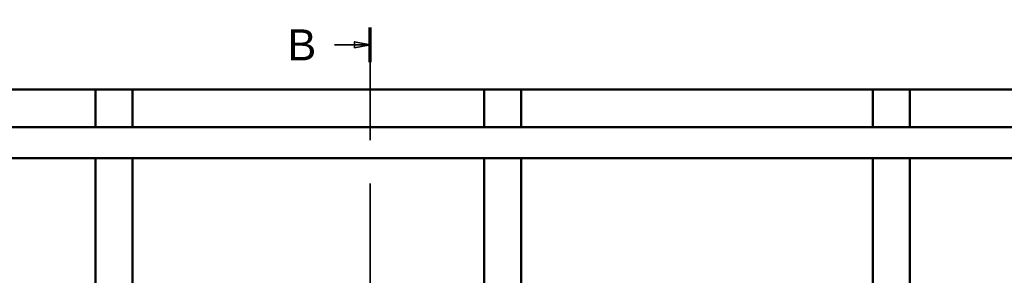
# Model space of a CAD drawing. Header units: millimetres. Extents: x 200 to 13555, y -185 to 8310.
# Tile 52 of 70: x 5627 to 7216, y 6624 to 7036. Entities that reach past the tile are written whole.
import ezdxf

# ---------------------------------------------------------------- set-up
doc = ezdxf.new("R2010")
doc.units = ezdxf.units.MM
doc.header["$LTSCALE"] = 10
doc.linetypes.add('CHAIN', pattern=[0.3543, 0.2362, -0.0295, 0.0591, -0.0295])
doc.linetypes.add('Long Dash Dotted', pattern=[305, 240, -30, 5, -30])
doc.layers.add('Schnittansichtslinien(DIN)', color=7, linetype='Long Dash Dotted', lineweight=35)
doc.layers.add('Sichtbare Kanten(DIN)', color=7, linetype='Continuous', lineweight=50)
doc.styles.add('Arial 5.0', font='arial.ttf')

# ---------------------------------------------------------------- blocks, each defined once
blk = doc.blocks.new('2DTransSchnitt1')
at = {"layer": 'Schnittansichtslinien(DIN)', "linetype": 'CHAIN', "ltscale": 23.704689}
blk.add_line((619.26, 117.27), (619.26, 702.37), dxfattribs=at)
at = {"layer": 'Schnittansichtslinien(DIN)', "linetype": 'Continuous', "lineweight": 70}
blk.add_line((619.26, 696.78), (619.26, 702.37), dxfattribs=at)
at = {"layer": 'Schnittansichtslinien(DIN)', "linetype": 'Continuous'}
for p, q in [((613.53, 699.57), (616.76, 699.57)), ((619.26, 699.57), (616.76, 700.07)), ((616.76, 700.07), (616.76, 699.07)), ((616.76, 699.57), (619.26, 699.57)), ((616.76, 699.07), (619.26, 699.57))]:
    blk.add_line(p, q, dxfattribs=at)
at = {"layer": 'Schnittansichtslinien(DIN)', "linetype": 'Continuous', "flags": 128}
blk.add_lwpolyline([(616.76, 699.07), (619.26, 699.57), (616.76, 700.07), (616.76, 699.07)], dxfattribs=at)
at = {"layer": 'Schnittansichtslinien(DIN)'}
blk.add_solid([(616.76, 699.07), (619.26, 699.57), (616.76, 700.07), (616.76, 699.07)], dxfattribs=at)
at = {"layer": 'Schnittansichtslinien(DIN)', "insert": (605.91, 697.07), "char_height": 5, "attachment_point": 7, "style": 'Arial 5.0'}
blk.add_mtext('B', dxfattribs=at)

msp = doc.modelspace()

# ---------------------------------------------------------------- linework, layer by layer
at = {"layer": 'Sichtbare Kanten(DIN)'}
for p, q in [((5749.3, 6923.7), (5182.1, 6923.7)), ((5749.3, 6923.7), (5749.3, 6862.7)), ((5749.3, 6923.7), (5809.3, 6923.7)), ((5809.3, 6923.7), (5809.3, 6862.7)), ((6376.5, 6923.7), (5809.3, 6923.7)), ((6376.5, 6923.7), (6376.5, 6862.7)), ((6376.5, 6923.7), (6436.5, 6923.7)), ((6436.5, 6923.7), (6436.5, 6862.7)), ((7003.7, 6923.7), (6436.5, 6923.7)), ((7003.7, 6923.7), (7003.7, 6862.7)), ((7003.7, 6923.7), (7063.7, 6923.7)), ((7063.7, 6923.7), (7063.7, 6862.7)), ((7630.9, 6923.7), (7063.7, 6923.7)), ((7974.5, 6862.7), (1702.5, 6862.7)), ((7974.5, 6812.7), (1702.5, 6812.7)), ((5749.3, 6812.7), (5749.3, 6584.5)), ((5809.3, 6812.7), (5809.3, 6584.5)), ((6376.5, 6812.7), (6376.5, 6584.5)), ((6436.5, 6812.7), (6436.5, 6582.1)), ((7003.7, 6812.7), (7003.7, 6584.5)), ((7063.7, 6812.7), (7063.7, 6582.1))]:
    msp.add_line(p, q, dxfattribs=at)

# ---------------------------------------------------------------- block references
at = {"layer": 'Schnittansichtslinien(DIN)', "xscale": 10, "yscale": 10, "zscale": 10}
msp.add_blockref('2DTransSchnitt1', (0, 0), dxfattribs=at)

doc.saveas('drawing.dxf')
